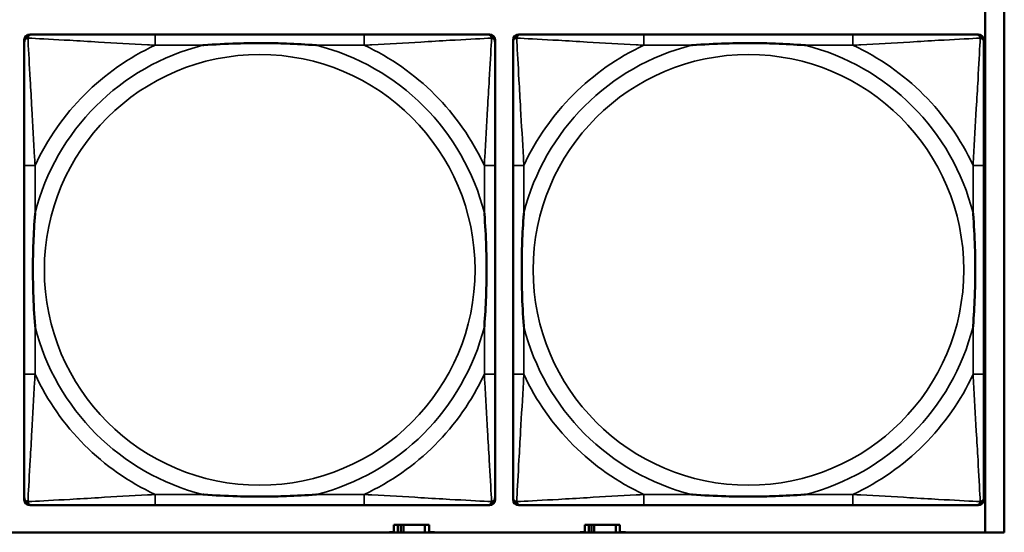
# Model space of a CAD drawing. Header units: inches. Extents: x 1.9 to 64.4, y 1.6 to 69.2.
# Tile 239 of 256: x 43.738 to 45.17, y 56.612 to 57.357. Entities that reach past the tile are written whole.
import ezdxf

# ---------------------------------------------------------------- set-up
doc = ezdxf.new("R2010")
doc.units = ezdxf.units.IN
doc.header["$MEASUREMENT"] = 0
doc.layers.add('Visible (ANSI)', color=7, linetype='Continuous', lineweight=50)
doc.layers.add('Visible Narrow (ANSI)', color=7, linetype='Continuous', lineweight=35)

msp = doc.modelspace()

# ---------------------------------------------------------------- linework, layer by layer
at = {"layer": 'Visible (ANSI)'}
for p, q in [((45.17, 58.8163), (45.17, 56.6116)), ((45.1421, 57.3764), (45.1421, 56.6116)), ((43.7443, 56.6589), (43.7443, 57.3281)), ((43.7522, 57.336), (43.7561, 57.336)), ((44.2388, 57.336), (43.9348, 57.336)), ((44.4175, 57.336), (44.4214, 57.336)), ((44.4293, 57.3281), (44.4293, 57.3242)), ((44.4553, 56.6589), (44.4553, 57.3281)), ((44.4632, 57.336), (44.4671, 57.336)), ((44.9498, 57.336), (44.6458, 57.336)), ((45.1285, 57.336), (45.1324, 57.336)), ((45.1403, 57.3281), (45.1403, 57.3242)), ((43.7443, 57.1455), (43.7443, 56.8415)), ((44.4293, 56.8415), (44.4293, 57.1455)), ((44.4553, 57.1455), (44.4553, 56.8415)), ((45.1403, 56.8415), (45.1403, 57.1455)), ((44.4214, 56.651), (43.7522, 56.651)), ((43.9348, 56.651), (44.2388, 56.651)), ((44.4293, 56.6628), (44.4293, 56.6589)), ((45.1324, 56.651), (44.4632, 56.651)), ((44.6458, 56.651), (44.9498, 56.651)), ((45.1403, 56.6628), (45.1403, 56.6589)), ((44.2879, 56.6225), (44.2821, 56.6225)), ((44.2821, 56.6225), (44.2821, 56.6116)), ((44.2879, 56.6225), (44.2919, 56.6225)), ((44.2879, 56.6116), (44.2879, 56.6225)), ((44.2919, 56.6116), (44.2919, 56.6225)), ((44.2919, 56.6225), (44.296, 56.6225)), ((44.296, 56.6225), (44.296, 56.6116)), ((44.296, 56.6225), (44.3272, 56.6225)), ((44.3272, 56.6225), (44.3272, 56.6116)), ((44.3331, 56.6225), (44.3272, 56.6225)), ((44.3331, 56.6116), (44.3331, 56.6225)), ((44.5654, 56.6226), (44.5596, 56.6226)), ((44.5596, 56.6226), (44.5596, 56.6116)), ((44.5654, 56.6226), (44.5694, 56.6226)), ((44.5654, 56.6116), (44.5654, 56.6226)), ((44.5694, 56.6116), (44.5694, 56.6226)), ((44.5694, 56.6226), (44.5735, 56.6226)), ((44.5735, 56.6226), (44.5735, 56.6116)), ((44.5735, 56.6226), (44.6047, 56.6226)), ((44.6047, 56.6226), (44.6047, 56.6116)), ((44.6106, 56.6226), (44.6047, 56.6226)), ((44.6106, 56.6116), (44.6106, 56.6226)), ((45.17, 56.6116), (22.395, 56.6116)), ((44.2756, 56.6116), (44.2756, 56.612)), ((44.2756, 56.612), (44.2821, 56.612)), ((44.3331, 56.612), (44.3412, 56.612)), ((44.3412, 56.612), (44.3412, 56.6116)), ((44.5531, 56.6116), (44.5531, 56.6121)), ((44.5531, 56.6121), (44.5596, 56.6121)), ((44.6106, 56.6121), (44.6187, 56.6121)), ((44.6187, 56.6121), (44.6187, 56.6116))]:
    msp.add_line(p, q, dxfattribs=at)
for centre, radius, start, end in [((43.7522, 57.3281), 0.00787, 90, 180), ((43.7561, 57.3242), 0.0118, 90, 180), ((44.4175, 57.3242), 0.0118, 0, 90), ((44.4214, 57.3281), 0.00787, 0, 90), ((44.4632, 57.3281), 0.00787, 90, 180), ((44.4671, 57.3242), 0.0118, 90, 180), ((45.1285, 57.3242), 0.0118, 0, 90), ((45.1324, 57.3281), 0.00787, 0, 90), ((43.7561, 56.6628), 0.0118, 180, 270), ((43.7522, 56.6589), 0.00787, 180, 270), ((44.4175, 56.6628), 0.0118, 270, 360), ((44.4214, 56.6589), 0.00787, 270, 0), ((44.4671, 56.6628), 0.0118, 180, 270), ((44.4632, 56.6589), 0.00787, 180, 270), ((45.1285, 56.6628), 0.0118, 270, 360), ((45.1324, 56.6589), 0.00787, 270, 0)]:
    msp.add_arc(centre, radius, start, end, dxfattribs=at)
for points, knots in [([(43.7443, 57.3242), (43.7443, 57.3093), (43.7443, 57.2677), (43.7443, 57.2271), (43.7443, 57.2005), (43.7443, 57.1727), (43.7443, 57.1455)], [-0.5252205, -0.5252205, -0.5252205, -0.5252205, -0.20743, -0.20743, -0.20743, 0, 0, 0, 0]), ([(43.9348, 57.336), (43.9313, 57.336), (43.9277, 57.336), (43.9241, 57.336), (43.8909, 57.336), (43.8572, 57.336), (43.8263, 57.336), (43.7994, 57.336), (43.7738, 57.336), (43.7604, 57.336), (43.7588, 57.336), (43.7573, 57.336), (43.7561, 57.336)], [0, 0, 0, 0, 0.0272471, 0.0272471, 0.0272471, 0.2790553, 0.2790553, 0.2790553, 0.4988354, 0.4988354, 0.4988354, 0.5252205, 0.5252205, 0.5252205, 0.5252205]), ([(44.4175, 57.336), (44.4026, 57.336), (44.361, 57.336), (44.3204, 57.336), (44.2938, 57.336), (44.266, 57.336), (44.2388, 57.336)], [-0.5252205, -0.5252205, -0.5252205, -0.5252205, -0.20743, -0.20743, -0.20743, 0, 0, 0, 0]), ([(44.4293, 57.1455), (44.4293, 57.149), (44.4293, 57.1526), (44.4293, 57.1562), (44.4293, 57.1894), (44.4293, 57.2231), (44.4293, 57.254), (44.4293, 57.2809), (44.4293, 57.3065), (44.4293, 57.3199), (44.4293, 57.3215), (44.4293, 57.323), (44.4293, 57.3242)], [0, 0, 0, 0, 0.0272471, 0.0272471, 0.0272471, 0.2790553, 0.2790553, 0.2790553, 0.4988354, 0.4988354, 0.4988354, 0.5252205, 0.5252205, 0.5252205, 0.5252205]), ([(44.4553, 57.3242), (44.4553, 57.3093), (44.4553, 57.2677), (44.4553, 57.2271), (44.4553, 57.2005), (44.4553, 57.1727), (44.4553, 57.1455)], [-0.5252205, -0.5252205, -0.5252205, -0.5252205, -0.20743, -0.20743, -0.20743, 0, 0, 0, 0]), ([(44.6458, 57.336), (44.6423, 57.336), (44.6387, 57.336), (44.6351, 57.336), (44.6019, 57.336), (44.5682, 57.336), (44.5373, 57.336), (44.5104, 57.336), (44.4848, 57.336), (44.4714, 57.336), (44.4698, 57.336), (44.4683, 57.336), (44.4671, 57.336)], [0, 0, 0, 0, 0.0272471, 0.0272471, 0.0272471, 0.2790553, 0.2790553, 0.2790553, 0.4988354, 0.4988354, 0.4988354, 0.5252205, 0.5252205, 0.5252205, 0.5252205]), ([(45.1285, 57.336), (45.1136, 57.336), (45.072, 57.336), (45.0314, 57.336), (45.0048, 57.336), (44.977, 57.336), (44.9498, 57.336)], [-0.5252205, -0.5252205, -0.5252205, -0.5252205, -0.20743, -0.20743, -0.20743, 0, 0, 0, 0]), ([(45.1403, 57.1455), (45.1403, 57.149), (45.1403, 57.1526), (45.1403, 57.1562), (45.1403, 57.1894), (45.1403, 57.2231), (45.1403, 57.254), (45.1403, 57.2809), (45.1403, 57.3065), (45.1403, 57.3199), (45.1403, 57.3215), (45.1403, 57.323), (45.1403, 57.3242)], [0, 0, 0, 0, 0.0272471, 0.0272471, 0.0272471, 0.2790553, 0.2790553, 0.2790553, 0.4988354, 0.4988354, 0.4988354, 0.5252205, 0.5252205, 0.5252205, 0.5252205]), ([(44.0041, 57.3203), (44.0045, 57.3203), (44.0049, 57.3203), (44.0214, 57.3216), (44.0375, 57.3224), (44.0605, 57.3231), (44.0672, 57.3233), (44.0763, 57.3234), (44.0788, 57.3234), (44.0829, 57.3234), (44.0845, 57.3234), (44.0876, 57.3234), (44.0891, 57.3234), (44.0927, 57.3234), (44.0948, 57.3234), (44.1009, 57.3234), (44.1051, 57.3233), (44.1148, 57.3231), (44.1204, 57.3229), (44.1402, 57.3222), (44.1542, 57.3214), (44.1687, 57.3203), (44.1691, 57.3203), (44.1696, 57.3203)], [-0.416114, -0.416114, -0.416114, -0.416114, -0.4127691, -0.4127691, -0.2896446, -0.2896446, -0.2388934, -0.2388934, -0.2201881, -0.2201881, -0.2080204, -0.2080204, -0.196499, -0.196499, -0.1809939, -0.1809939, -0.149741, -0.149741, -0.1073162, -0.1073162, 0, 0, 0.0033356, 0.0033356, 0.0033356, 0.0033356]), ([(44.7151, 57.3203), (44.7155, 57.3203), (44.7159, 57.3203), (44.7324, 57.3216), (44.7485, 57.3224), (44.7715, 57.3231), (44.7782, 57.3233), (44.7873, 57.3234), (44.7898, 57.3234), (44.7939, 57.3234), (44.7955, 57.3234), (44.7986, 57.3234), (44.8001, 57.3234), (44.8037, 57.3234), (44.8058, 57.3234), (44.8119, 57.3234), (44.8161, 57.3233), (44.8258, 57.3231), (44.8314, 57.3229), (44.8512, 57.3222), (44.8652, 57.3214), (44.8797, 57.3203), (44.8801, 57.3203), (44.8806, 57.3203)], [-0.416114, -0.416114, -0.416114, -0.416114, -0.4127691, -0.4127691, -0.2896446, -0.2896446, -0.2388934, -0.2388934, -0.2201881, -0.2201881, -0.2080204, -0.2080204, -0.196499, -0.196499, -0.1809939, -0.1809939, -0.149741, -0.149741, -0.1073162, -0.1073162, 0, 0, 0.0033356, 0.0033356, 0.0033356, 0.0033356]), ([(43.76, 56.9108), (43.76, 56.9112), (43.76, 56.9116), (43.7587, 56.9281), (43.7579, 56.9442), (43.7572, 56.9671), (43.757, 56.9738), (43.7569, 56.983), (43.7569, 56.9855), (43.7569, 56.9896), (43.7569, 56.9912), (43.7569, 56.9943), (43.7569, 56.9958), (43.7569, 56.9994), (43.7569, 57.0015), (43.7569, 57.0076), (43.757, 57.0118), (43.7572, 57.0215), (43.7574, 57.0271), (43.7581, 57.0469), (43.7589, 57.0609), (43.76, 57.0754), (43.76, 57.0758), (43.76, 57.0762)], [-0.416114, -0.416114, -0.416114, -0.416114, -0.4127691, -0.4127691, -0.2896446, -0.2896446, -0.2388934, -0.2388934, -0.2201881, -0.2201881, -0.2080204, -0.2080204, -0.196499, -0.196499, -0.1809939, -0.1809939, -0.149741, -0.149741, -0.1073162, -0.1073162, 0, 0, 0.0033356, 0.0033356, 0.0033356, 0.0033356]), ([(44.4136, 57.0762), (44.4136, 57.0758), (44.4136, 57.0754), (44.4149, 57.0589), (44.4157, 57.0428), (44.4165, 57.0199), (44.4166, 57.0132), (44.4167, 57.004), (44.4167, 57.0015), (44.4167, 56.9974), (44.4168, 56.9958), (44.4168, 56.9927), (44.4168, 56.9912), (44.4167, 56.9876), (44.4167, 56.9856), (44.4167, 56.9794), (44.4166, 56.9752), (44.4164, 56.9655), (44.4162, 56.9599), (44.4155, 56.9402), (44.4147, 56.9261), (44.4136, 56.9116), (44.4136, 56.9112), (44.4136, 56.9108)], [-0.416114, -0.416114, -0.416114, -0.416114, -0.4127691, -0.4127691, -0.2896446, -0.2896446, -0.2388934, -0.2388934, -0.2201881, -0.2201881, -0.2080204, -0.2080204, -0.196499, -0.196499, -0.1809939, -0.1809939, -0.149741, -0.149741, -0.1073162, -0.1073162, 0, 0, 0.0033356, 0.0033356, 0.0033356, 0.0033356]), ([(44.471, 56.9108), (44.471, 56.9112), (44.471, 56.9116), (44.4697, 56.9281), (44.4689, 56.9442), (44.4682, 56.9671), (44.468, 56.9738), (44.4679, 56.983), (44.4679, 56.9855), (44.4679, 56.9896), (44.4679, 56.9912), (44.4679, 56.9943), (44.4679, 56.9958), (44.4679, 56.9994), (44.4679, 57.0015), (44.4679, 57.0076), (44.468, 57.0118), (44.4682, 57.0215), (44.4684, 57.0271), (44.4691, 57.0469), (44.4699, 57.0609), (44.471, 57.0754), (44.471, 57.0758), (44.471, 57.0762)], [-0.416114, -0.416114, -0.416114, -0.416114, -0.4127691, -0.4127691, -0.2896446, -0.2896446, -0.2388934, -0.2388934, -0.2201881, -0.2201881, -0.2080204, -0.2080204, -0.196499, -0.196499, -0.1809939, -0.1809939, -0.149741, -0.149741, -0.1073162, -0.1073162, 0, 0, 0.0033356, 0.0033356, 0.0033356, 0.0033356]), ([(45.1246, 57.0762), (45.1246, 57.0758), (45.1246, 57.0754), (45.1259, 57.0589), (45.1267, 57.0428), (45.1275, 57.0199), (45.1276, 57.0132), (45.1277, 57.004), (45.1277, 57.0015), (45.1277, 56.9974), (45.1278, 56.9958), (45.1278, 56.9927), (45.1278, 56.9912), (45.1277, 56.9876), (45.1277, 56.9856), (45.1277, 56.9794), (45.1276, 56.9752), (45.1274, 56.9655), (45.1272, 56.9599), (45.1265, 56.9402), (45.1257, 56.9261), (45.1246, 56.9116), (45.1246, 56.9112), (45.1246, 56.9108)], [-0.416114, -0.416114, -0.416114, -0.416114, -0.4127691, -0.4127691, -0.2896446, -0.2896446, -0.2388934, -0.2388934, -0.2201881, -0.2201881, -0.2080204, -0.2080204, -0.196499, -0.196499, -0.1809939, -0.1809939, -0.149741, -0.149741, -0.1073162, -0.1073162, 0, 0, 0.0033356, 0.0033356, 0.0033356, 0.0033356]), ([(43.7443, 56.8415), (43.7443, 56.8143), (43.7443, 56.7865), (43.7443, 56.7599), (43.7443, 56.7193), (43.7443, 56.6777), (43.7443, 56.6628)], [3.9382945, 3.9382945, 3.9382945, 3.9382945, 4.1457245, 4.1457245, 4.1457245, 4.463515, 4.463515, 4.463515, 4.463515]), ([(44.4293, 56.6628), (44.4293, 56.6777), (44.4293, 56.7193), (44.4293, 56.7599), (44.4293, 56.7865), (44.4293, 56.8143), (44.4293, 56.8415)], [-0.5252205, -0.5252205, -0.5252205, -0.5252205, -0.20743, -0.20743, -0.20743, 0, 0, 0, 0]), ([(44.4553, 56.8415), (44.4553, 56.8143), (44.4553, 56.7865), (44.4553, 56.7599), (44.4553, 56.7193), (44.4553, 56.6777), (44.4553, 56.6628)], [3.9382945, 3.9382945, 3.9382945, 3.9382945, 4.1457245, 4.1457245, 4.1457245, 4.463515, 4.463515, 4.463515, 4.463515]), ([(45.1403, 56.6628), (45.1403, 56.6777), (45.1403, 56.7193), (45.1403, 56.7599), (45.1403, 56.7865), (45.1403, 56.8143), (45.1403, 56.8415)], [-0.5252205, -0.5252205, -0.5252205, -0.5252205, -0.20743, -0.20743, -0.20743, 0, 0, 0, 0]), ([(44.1696, 56.6667), (44.1691, 56.6667), (44.1687, 56.6667), (44.1542, 56.6656), (44.1402, 56.6648), (44.1204, 56.6641), (44.1148, 56.6639), (44.1051, 56.6637), (44.1009, 56.6636), (44.0948, 56.6636), (44.0927, 56.6636), (44.0891, 56.6636), (44.0876, 56.6636), (44.0845, 56.6636), (44.0829, 56.6636), (44.0788, 56.6636), (44.0763, 56.6636), (44.0672, 56.6637), (44.0605, 56.6639), (44.0375, 56.6646), (44.0214, 56.6654), (44.0049, 56.6667), (44.0045, 56.6667), (44.0041, 56.6667)], [-0.4149464, -0.4149464, -0.4149464, -0.4149464, -0.41162, -0.41162, -0.3046026, -0.3046026, -0.2622958, -0.2622958, -0.23113, -0.23113, -0.215668, -0.215668, -0.2041787, -0.2041787, -0.1920448, -0.1920448, -0.1733916, -0.1733916, -0.1227817, -0.1227817, 0, 0, 0.0033356, 0.0033356, 0.0033356, 0.0033356]), ([(44.8806, 56.6667), (44.8801, 56.6667), (44.8797, 56.6667), (44.8652, 56.6656), (44.8512, 56.6648), (44.8314, 56.6641), (44.8258, 56.6639), (44.8161, 56.6637), (44.8119, 56.6636), (44.8058, 56.6636), (44.8037, 56.6636), (44.8001, 56.6636), (44.7986, 56.6636), (44.7955, 56.6636), (44.7939, 56.6636), (44.7898, 56.6636), (44.7873, 56.6636), (44.7782, 56.6637), (44.7715, 56.6639), (44.7485, 56.6646), (44.7324, 56.6654), (44.7159, 56.6667), (44.7155, 56.6667), (44.7151, 56.6667)], [-0.4149464, -0.4149464, -0.4149464, -0.4149464, -0.41162, -0.41162, -0.3046026, -0.3046026, -0.2622958, -0.2622958, -0.23113, -0.23113, -0.215668, -0.215668, -0.2041787, -0.2041787, -0.1920448, -0.1920448, -0.1733916, -0.1733916, -0.1227817, -0.1227817, 0, 0, 0.0033356, 0.0033356, 0.0033356, 0.0033356]), ([(43.7561, 56.651), (43.771, 56.651), (43.8126, 56.651), (43.8532, 56.651), (43.8798, 56.651), (43.9076, 56.651), (43.9348, 56.651)], [-0.5252205, -0.5252205, -0.5252205, -0.5252205, -0.20743, -0.20743, -0.20743, 0, 0, 0, 0]), ([(44.2388, 56.651), (44.266, 56.651), (44.2938, 56.651), (44.3204, 56.651), (44.361, 56.651), (44.4026, 56.651), (44.4175, 56.651)], [3.9382945, 3.9382945, 3.9382945, 3.9382945, 4.1457245, 4.1457245, 4.1457245, 4.463515, 4.463515, 4.463515, 4.463515]), ([(44.4671, 56.651), (44.482, 56.651), (44.5236, 56.651), (44.5642, 56.651), (44.5908, 56.651), (44.6186, 56.651), (44.6458, 56.651)], [-0.5252205, -0.5252205, -0.5252205, -0.5252205, -0.20743, -0.20743, -0.20743, 0, 0, 0, 0]), ([(44.9498, 56.651), (44.977, 56.651), (45.0048, 56.651), (45.0314, 56.651), (45.072, 56.651), (45.1136, 56.651), (45.1285, 56.651)], [3.9382945, 3.9382945, 3.9382945, 3.9382945, 4.1457245, 4.1457245, 4.1457245, 4.463515, 4.463515, 4.463515, 4.463515])]:
    msp.add_open_spline(points, degree=3, knots=knots, dxfattribs=at)
at = {"layer": 'Visible Narrow (ANSI)'}
for p, q in [((43.9348, 57.336), (43.9348, 57.3203)), ((44.2388, 57.336), (44.2388, 57.3203)), ((44.6458, 57.336), (44.6458, 57.3203)), ((44.9498, 57.336), (44.9498, 57.3203)), ((43.9348, 57.3203), (44.0041, 57.3203)), ((44.1696, 57.3203), (44.2388, 57.3203)), ((44.6458, 57.3203), (44.7151, 57.3203)), ((44.8806, 57.3203), (44.9498, 57.3203)), ((43.76, 57.1455), (43.7443, 57.1455)), ((43.76, 57.0762), (43.76, 57.1455)), ((44.4293, 57.1455), (44.4136, 57.1455)), ((44.4136, 57.1455), (44.4136, 57.0762)), ((44.471, 57.1455), (44.4553, 57.1455)), ((44.471, 57.0762), (44.471, 57.1455)), ((45.1403, 57.1455), (45.1246, 57.1455)), ((45.1246, 57.1455), (45.1246, 57.0762)), ((43.76, 56.8415), (43.76, 56.9108)), ((44.4136, 56.9108), (44.4136, 56.8415)), ((44.471, 56.8415), (44.471, 56.9108)), ((45.1246, 56.9108), (45.1246, 56.8415)), ((43.76, 56.8415), (43.7443, 56.8415)), ((44.4293, 56.8415), (44.4136, 56.8415)), ((44.471, 56.8415), (44.4553, 56.8415)), ((45.1403, 56.8415), (45.1246, 56.8415)), ((43.9348, 56.6667), (43.9348, 56.651)), ((44.0041, 56.6667), (43.9348, 56.6667)), ((44.2388, 56.6667), (44.1696, 56.6667)), ((44.2388, 56.6667), (44.2388, 56.651)), ((44.6458, 56.6667), (44.6458, 56.651)), ((44.7151, 56.6667), (44.6458, 56.6667)), ((44.9498, 56.6667), (44.8806, 56.6667)), ((44.9498, 56.6667), (44.9498, 56.651))]:
    msp.add_line(p, q, dxfattribs=at)
for centre in [(44.0868, 56.9935), (44.7978, 56.9935)]:
    msp.add_circle(centre, 0.3133, dxfattribs=at)
for centre, radius, start, end in [((44.0868, 56.9935), 0.3371, 104.2103, 165.7897), ((44.0868, 56.9935), 0.3604, 114.9407, 155.0593), ((44.0868, 56.9935), 0.3371, 14.2103, 75.7897), ((44.0868, 56.9935), 0.3604, 24.9407, 65.0593), ((44.7978, 56.9935), 0.3371, 104.2103, 165.7897), ((44.7978, 56.9935), 0.3604, 114.9407, 155.0593), ((44.7978, 56.9935), 0.3371, 14.2103, 75.7897), ((44.7978, 56.9935), 0.3604, 24.9407, 65.0593), ((44.0868, 56.9935), 0.3371, 194.2103, 255.7897), ((44.0868, 56.9935), 0.3371, 284.2103, 345.7897), ((44.7978, 56.9935), 0.3371, 194.2103, 255.7897), ((44.7978, 56.9935), 0.3371, 284.2103, 345.7897), ((44.0868, 56.9935), 0.3604, 204.9407, 245.0593), ((44.0868, 56.9935), 0.3604, 294.9407, 335.0593), ((44.7978, 56.9935), 0.3604, 204.9407, 245.0593), ((44.7978, 56.9935), 0.3604, 294.9407, 335.0593)]:
    msp.add_arc(centre, radius, start, end, dxfattribs=at)
for points, knots in [([(43.7443, 57.3242), (43.7443, 57.3248), (43.7444, 57.3254), (43.7446, 57.3264), (43.7448, 57.3268), (43.7451, 57.3275), (43.7452, 57.3277), (43.7455, 57.3281), (43.7456, 57.3282), (43.7459, 57.3286), (43.7462, 57.3289), (43.7469, 57.3295), (43.7474, 57.3298), (43.7485, 57.3303), (43.749, 57.3306), (43.7496, 57.3307)], [-0.02627331, -0.02627331, -0.02627331, -0.02627331, -0.02158775, -0.02158775, -0.01736415, -0.01736415, -0.0147244, -0.0147244, -0.01307456, -0.01307456, -0.00977487, -0.00977487, -0.00449537, -0.00449537, 0.00012419, 0.00012419, 0.00012419, 0.00012419]), ([(43.7496, 57.3307), (43.7498, 57.3313), (43.75, 57.3319), (43.7505, 57.3329), (43.7508, 57.3334), (43.7514, 57.3341), (43.7517, 57.3344), (43.7521, 57.3347), (43.7522, 57.3348), (43.7526, 57.3351), (43.7529, 57.3352), (43.7535, 57.3355), (43.7539, 57.3357), (43.7549, 57.3359), (43.7555, 57.336), (43.7561, 57.336)], [-0.00012419, -0.00012419, -0.00012419, -0.00012419, 0.00449537, 0.00449537, 0.00977487, 0.00977487, 0.01307456, 0.01307456, 0.0147244, 0.0147244, 0.01736415, 0.01736415, 0.02158775, 0.02158775, 0.02627331, 0.02627331, 0.02627331, 0.02627331]), ([(43.76, 57.1455), (43.7598, 57.1492), (43.7596, 57.153), (43.7581, 57.1803), (43.7567, 57.2045), (43.7545, 57.2424), (43.7537, 57.2564), (43.7517, 57.2916), (43.7506, 57.3118), (43.7498, 57.3272), (43.7497, 57.329), (43.7496, 57.3307)], [0, 0, 0, 0, 0.0278591, 0.0278591, 0.201273, 0.201273, 0.3066357, 0.3066357, 0.475216, 0.475216, 0.5007189, 0.5007189, 0.5007189, 0.5007189]), ([(43.7496, 57.3307), (43.7513, 57.3306), (43.7531, 57.3305), (43.7685, 57.3297), (43.7887, 57.3287), (43.8239, 57.3267), (43.8379, 57.3258), (43.8758, 57.3236), (43.9, 57.3222), (43.9273, 57.3207), (43.9311, 57.3205), (43.9348, 57.3203)], [-0.5007189, -0.5007189, -0.5007189, -0.5007189, -0.475216, -0.475216, -0.3066357, -0.3066357, -0.201273, -0.201273, -0.0278591, -0.0278591, 0, 0, 0, 0]), ([(44.2388, 57.3203), (44.2425, 57.3205), (44.2463, 57.3207), (44.2736, 57.3222), (44.2978, 57.3236), (44.3357, 57.3258), (44.3497, 57.3267), (44.385, 57.3287), (44.4051, 57.3297), (44.4205, 57.3305), (44.4223, 57.3306), (44.424, 57.3307)], [0, 0, 0, 0, 0.0278591, 0.0278591, 0.201273, 0.201273, 0.3066357, 0.3066357, 0.475216, 0.475216, 0.5007189, 0.5007189, 0.5007189, 0.5007189]), ([(44.424, 57.3307), (44.424, 57.329), (44.4239, 57.3272), (44.423, 57.3118), (44.422, 57.2916), (44.42, 57.2564), (44.4191, 57.2424), (44.4169, 57.2045), (44.4155, 57.1803), (44.414, 57.153), (44.4138, 57.1492), (44.4136, 57.1455)], [-0.5007189, -0.5007189, -0.5007189, -0.5007189, -0.475216, -0.475216, -0.3066357, -0.3066357, -0.201273, -0.201273, -0.0278591, -0.0278591, 0, 0, 0, 0]), ([(44.4175, 57.336), (44.4181, 57.336), (44.4187, 57.3359), (44.4197, 57.3357), (44.4201, 57.3355), (44.4208, 57.3352), (44.421, 57.3351), (44.4214, 57.3348), (44.4215, 57.3347), (44.4219, 57.3344), (44.4222, 57.3341), (44.4228, 57.3334), (44.4231, 57.3329), (44.4236, 57.3319), (44.4239, 57.3313), (44.424, 57.3307)], [-0.02627331, -0.02627331, -0.02627331, -0.02627331, -0.02158775, -0.02158775, -0.01736415, -0.01736415, -0.0147244, -0.0147244, -0.01307456, -0.01307456, -0.00977487, -0.00977487, -0.00449537, -0.00449537, 0.00012419, 0.00012419, 0.00012419, 0.00012419]), ([(44.424, 57.3307), (44.4246, 57.3306), (44.4252, 57.3303), (44.4262, 57.3298), (44.4267, 57.3295), (44.4274, 57.3289), (44.4277, 57.3286), (44.428, 57.3282), (44.4281, 57.3281), (44.4284, 57.3277), (44.4285, 57.3275), (44.4288, 57.3268), (44.429, 57.3264), (44.4293, 57.3254), (44.4293, 57.3248), (44.4293, 57.3242)], [-0.00012419, -0.00012419, -0.00012419, -0.00012419, 0.00449537, 0.00449537, 0.00977487, 0.00977487, 0.01307456, 0.01307456, 0.0147244, 0.0147244, 0.01736415, 0.01736415, 0.02158775, 0.02158775, 0.02627331, 0.02627331, 0.02627331, 0.02627331]), ([(44.4553, 57.3242), (44.4553, 57.3248), (44.4554, 57.3254), (44.4556, 57.3264), (44.4558, 57.3268), (44.4561, 57.3275), (44.4562, 57.3277), (44.4565, 57.3281), (44.4566, 57.3282), (44.4569, 57.3286), (44.4572, 57.3289), (44.4579, 57.3295), (44.4584, 57.3298), (44.4595, 57.3303), (44.46, 57.3306), (44.4606, 57.3307)], [-0.02627331, -0.02627331, -0.02627331, -0.02627331, -0.02158775, -0.02158775, -0.01736415, -0.01736415, -0.0147244, -0.0147244, -0.01307456, -0.01307456, -0.00977487, -0.00977487, -0.00449537, -0.00449537, 0.00012419, 0.00012419, 0.00012419, 0.00012419]), ([(44.4606, 57.3307), (44.4608, 57.3313), (44.461, 57.3319), (44.4615, 57.3329), (44.4618, 57.3334), (44.4624, 57.3341), (44.4627, 57.3344), (44.4631, 57.3347), (44.4632, 57.3348), (44.4636, 57.3351), (44.4639, 57.3352), (44.4645, 57.3355), (44.4649, 57.3357), (44.4659, 57.3359), (44.4665, 57.336), (44.4671, 57.336)], [-0.00012419, -0.00012419, -0.00012419, -0.00012419, 0.00449537, 0.00449537, 0.00977487, 0.00977487, 0.01307456, 0.01307456, 0.0147244, 0.0147244, 0.01736415, 0.01736415, 0.02158775, 0.02158775, 0.02627331, 0.02627331, 0.02627331, 0.02627331]), ([(44.471, 57.1455), (44.4708, 57.1492), (44.4706, 57.153), (44.4691, 57.1803), (44.4677, 57.2045), (44.4655, 57.2424), (44.4647, 57.2564), (44.4627, 57.2916), (44.4616, 57.3118), (44.4608, 57.3272), (44.4607, 57.329), (44.4606, 57.3307)], [0, 0, 0, 0, 0.0278591, 0.0278591, 0.201273, 0.201273, 0.3066357, 0.3066357, 0.475216, 0.475216, 0.5007189, 0.5007189, 0.5007189, 0.5007189]), ([(44.4606, 57.3307), (44.4623, 57.3306), (44.4641, 57.3305), (44.4795, 57.3297), (44.4997, 57.3287), (44.5349, 57.3267), (44.5489, 57.3258), (44.5868, 57.3236), (44.611, 57.3222), (44.6383, 57.3207), (44.6421, 57.3205), (44.6458, 57.3203)], [-0.5007189, -0.5007189, -0.5007189, -0.5007189, -0.475216, -0.475216, -0.3066357, -0.3066357, -0.201273, -0.201273, -0.0278591, -0.0278591, 0, 0, 0, 0]), ([(44.9498, 57.3203), (44.9535, 57.3205), (44.9573, 57.3207), (44.9846, 57.3222), (45.0088, 57.3236), (45.0467, 57.3258), (45.0607, 57.3267), (45.096, 57.3287), (45.1161, 57.3297), (45.1315, 57.3305), (45.1333, 57.3306), (45.135, 57.3307)], [0, 0, 0, 0, 0.0278591, 0.0278591, 0.201273, 0.201273, 0.3066357, 0.3066357, 0.475216, 0.475216, 0.5007189, 0.5007189, 0.5007189, 0.5007189]), ([(45.135, 57.3307), (45.135, 57.329), (45.1349, 57.3272), (45.134, 57.3118), (45.133, 57.2916), (45.131, 57.2564), (45.1301, 57.2424), (45.1279, 57.2045), (45.1265, 57.1803), (45.125, 57.153), (45.1248, 57.1492), (45.1246, 57.1455)], [-0.5007189, -0.5007189, -0.5007189, -0.5007189, -0.475216, -0.475216, -0.3066357, -0.3066357, -0.201273, -0.201273, -0.0278591, -0.0278591, 0, 0, 0, 0]), ([(45.1285, 57.336), (45.1291, 57.336), (45.1297, 57.3359), (45.1307, 57.3357), (45.1311, 57.3355), (45.1318, 57.3352), (45.132, 57.3351), (45.1324, 57.3348), (45.1325, 57.3347), (45.1329, 57.3344), (45.1332, 57.3341), (45.1338, 57.3334), (45.1341, 57.3329), (45.1346, 57.3319), (45.1349, 57.3313), (45.135, 57.3307)], [-0.02627331, -0.02627331, -0.02627331, -0.02627331, -0.02158775, -0.02158775, -0.01736415, -0.01736415, -0.0147244, -0.0147244, -0.01307456, -0.01307456, -0.00977487, -0.00977487, -0.00449537, -0.00449537, 0.00012419, 0.00012419, 0.00012419, 0.00012419]), ([(45.135, 57.3307), (45.1356, 57.3306), (45.1362, 57.3303), (45.1372, 57.3298), (45.1377, 57.3295), (45.1384, 57.3289), (45.1387, 57.3286), (45.139, 57.3282), (45.1391, 57.3281), (45.1394, 57.3277), (45.1395, 57.3275), (45.1398, 57.3268), (45.14, 57.3264), (45.1403, 57.3254), (45.1403, 57.3248), (45.1403, 57.3242)], [-0.00012419, -0.00012419, -0.00012419, -0.00012419, 0.00449537, 0.00449537, 0.00977487, 0.00977487, 0.01307456, 0.01307456, 0.0147244, 0.0147244, 0.01736415, 0.01736415, 0.02158775, 0.02158775, 0.02627331, 0.02627331, 0.02627331, 0.02627331]), ([(43.7496, 56.6563), (43.7497, 56.658), (43.7498, 56.6598), (43.7506, 56.6752), (43.7517, 56.6954), (43.7537, 56.7306), (43.7545, 56.7446), (43.7567, 56.7825), (43.7581, 56.8067), (43.7596, 56.834), (43.7598, 56.8378), (43.76, 56.8415)], [-4.4390134, -4.4390134, -4.4390134, -4.4390134, -4.4135105, -4.4135105, -4.2449302, -4.2449302, -4.1395675, -4.1395675, -3.9661536, -3.9661536, -3.9382945, -3.9382945, -3.9382945, -3.9382945]), ([(44.4136, 56.8415), (44.4138, 56.8378), (44.414, 56.834), (44.4155, 56.8067), (44.4169, 56.7825), (44.4191, 56.7446), (44.42, 56.7306), (44.422, 56.6954), (44.423, 56.6752), (44.4239, 56.6598), (44.424, 56.658), (44.424, 56.6563)], [0, 0, 0, 0, 0.0278591, 0.0278591, 0.201273, 0.201273, 0.3066357, 0.3066357, 0.475216, 0.475216, 0.5007189, 0.5007189, 0.5007189, 0.5007189]), ([(44.4606, 56.6563), (44.4607, 56.658), (44.4608, 56.6598), (44.4616, 56.6752), (44.4627, 56.6954), (44.4647, 56.7306), (44.4655, 56.7446), (44.4677, 56.7825), (44.4691, 56.8067), (44.4706, 56.834), (44.4708, 56.8378), (44.471, 56.8415)], [-4.4390134, -4.4390134, -4.4390134, -4.4390134, -4.4135105, -4.4135105, -4.2449302, -4.2449302, -4.1395675, -4.1395675, -3.9661536, -3.9661536, -3.9382945, -3.9382945, -3.9382945, -3.9382945]), ([(45.1246, 56.8415), (45.1248, 56.8378), (45.125, 56.834), (45.1265, 56.8067), (45.1279, 56.7825), (45.1301, 56.7446), (45.131, 56.7306), (45.133, 56.6954), (45.134, 56.6752), (45.1349, 56.6598), (45.135, 56.658), (45.135, 56.6563)], [0, 0, 0, 0, 0.0278591, 0.0278591, 0.201273, 0.201273, 0.3066357, 0.3066357, 0.475216, 0.475216, 0.5007189, 0.5007189, 0.5007189, 0.5007189]), ([(43.9348, 56.6667), (43.9311, 56.6665), (43.9273, 56.6663), (43.9, 56.6648), (43.8758, 56.6634), (43.8379, 56.6612), (43.8239, 56.6603), (43.7887, 56.6584), (43.7685, 56.6573), (43.7531, 56.6565), (43.7513, 56.6564), (43.7496, 56.6563)], [0, 0, 0, 0, 0.0278591, 0.0278591, 0.201273, 0.201273, 0.3066357, 0.3066357, 0.475216, 0.475216, 0.5007189, 0.5007189, 0.5007189, 0.5007189]), ([(44.424, 56.6563), (44.4223, 56.6564), (44.4205, 56.6565), (44.4051, 56.6573), (44.385, 56.6584), (44.3497, 56.6603), (44.3357, 56.6612), (44.2978, 56.6634), (44.2736, 56.6648), (44.2463, 56.6663), (44.2425, 56.6665), (44.2388, 56.6667)], [-4.4390134, -4.4390134, -4.4390134, -4.4390134, -4.4135105, -4.4135105, -4.2449302, -4.2449302, -4.1395675, -4.1395675, -3.9661536, -3.9661536, -3.9382945, -3.9382945, -3.9382945, -3.9382945]), ([(44.6458, 56.6667), (44.6421, 56.6665), (44.6383, 56.6663), (44.611, 56.6648), (44.5868, 56.6634), (44.5489, 56.6612), (44.5349, 56.6603), (44.4997, 56.6584), (44.4795, 56.6573), (44.4641, 56.6565), (44.4623, 56.6564), (44.4606, 56.6563)], [0, 0, 0, 0, 0.0278591, 0.0278591, 0.201273, 0.201273, 0.3066357, 0.3066357, 0.475216, 0.475216, 0.5007189, 0.5007189, 0.5007189, 0.5007189]), ([(45.135, 56.6563), (45.1333, 56.6564), (45.1315, 56.6565), (45.1161, 56.6573), (45.096, 56.6584), (45.0607, 56.6603), (45.0467, 56.6612), (45.0088, 56.6634), (44.9846, 56.6648), (44.9573, 56.6663), (44.9535, 56.6665), (44.9498, 56.6667)], [-4.4390134, -4.4390134, -4.4390134, -4.4390134, -4.4135105, -4.4135105, -4.2449302, -4.2449302, -4.1395675, -4.1395675, -3.9661536, -3.9661536, -3.9382945, -3.9382945, -3.9382945, -3.9382945]), ([(43.7496, 56.6563), (43.749, 56.6564), (43.7485, 56.6567), (43.7474, 56.6572), (43.7469, 56.6575), (43.7462, 56.6581), (43.7459, 56.6584), (43.7456, 56.6588), (43.7455, 56.6589), (43.7452, 56.6593), (43.7451, 56.6595), (43.7448, 56.6602), (43.7446, 56.6606), (43.7444, 56.6616), (43.7443, 56.6622), (43.7443, 56.6628)], [-0.00012419, -0.00012419, -0.00012419, -0.00012419, 0.00449537, 0.00449537, 0.00977487, 0.00977487, 0.01307456, 0.01307456, 0.0147244, 0.0147244, 0.01736415, 0.01736415, 0.02158775, 0.02158775, 0.02627331, 0.02627331, 0.02627331, 0.02627331]), ([(43.7561, 56.651), (43.7555, 56.651), (43.7549, 56.6511), (43.7539, 56.6513), (43.7535, 56.6515), (43.7529, 56.6518), (43.7526, 56.6519), (43.7522, 56.6522), (43.7521, 56.6523), (43.7517, 56.6526), (43.7514, 56.6529), (43.7508, 56.6536), (43.7505, 56.6541), (43.75, 56.6551), (43.7498, 56.6557), (43.7496, 56.6563)], [-0.02627331, -0.02627331, -0.02627331, -0.02627331, -0.02158775, -0.02158775, -0.01736415, -0.01736415, -0.0147244, -0.0147244, -0.01307456, -0.01307456, -0.00977487, -0.00977487, -0.00449537, -0.00449537, 0.00012419, 0.00012419, 0.00012419, 0.00012419]), ([(44.424, 56.6563), (44.4239, 56.6557), (44.4236, 56.6551), (44.4231, 56.6541), (44.4228, 56.6536), (44.4222, 56.6529), (44.4219, 56.6526), (44.4215, 56.6523), (44.4214, 56.6522), (44.421, 56.6519), (44.4208, 56.6518), (44.4201, 56.6515), (44.4197, 56.6513), (44.4187, 56.6511), (44.4181, 56.651), (44.4175, 56.651)], [-0.00012419, -0.00012419, -0.00012419, -0.00012419, 0.00449537, 0.00449537, 0.00977487, 0.00977487, 0.01307456, 0.01307456, 0.0147244, 0.0147244, 0.01736415, 0.01736415, 0.02158775, 0.02158775, 0.02627331, 0.02627331, 0.02627331, 0.02627331]), ([(44.4293, 56.6628), (44.4293, 56.6622), (44.4293, 56.6616), (44.429, 56.6606), (44.4288, 56.6602), (44.4285, 56.6595), (44.4284, 56.6593), (44.4281, 56.6589), (44.428, 56.6588), (44.4277, 56.6584), (44.4274, 56.6581), (44.4267, 56.6575), (44.4262, 56.6572), (44.4252, 56.6567), (44.4246, 56.6564), (44.424, 56.6563)], [-0.02627331, -0.02627331, -0.02627331, -0.02627331, -0.02158775, -0.02158775, -0.01736415, -0.01736415, -0.0147244, -0.0147244, -0.01307456, -0.01307456, -0.00977487, -0.00977487, -0.00449537, -0.00449537, 0.00012419, 0.00012419, 0.00012419, 0.00012419]), ([(44.4606, 56.6563), (44.46, 56.6564), (44.4595, 56.6567), (44.4584, 56.6572), (44.4579, 56.6575), (44.4572, 56.6581), (44.4569, 56.6584), (44.4566, 56.6588), (44.4565, 56.6589), (44.4562, 56.6593), (44.4561, 56.6595), (44.4558, 56.6602), (44.4556, 56.6606), (44.4554, 56.6616), (44.4553, 56.6622), (44.4553, 56.6628)], [-0.00012419, -0.00012419, -0.00012419, -0.00012419, 0.00449537, 0.00449537, 0.00977487, 0.00977487, 0.01307456, 0.01307456, 0.0147244, 0.0147244, 0.01736415, 0.01736415, 0.02158775, 0.02158775, 0.02627331, 0.02627331, 0.02627331, 0.02627331]), ([(44.4671, 56.651), (44.4665, 56.651), (44.4659, 56.6511), (44.4649, 56.6513), (44.4645, 56.6515), (44.4639, 56.6518), (44.4636, 56.6519), (44.4632, 56.6522), (44.4631, 56.6523), (44.4627, 56.6526), (44.4624, 56.6529), (44.4618, 56.6536), (44.4615, 56.6541), (44.461, 56.6551), (44.4608, 56.6557), (44.4606, 56.6563)], [-0.02627331, -0.02627331, -0.02627331, -0.02627331, -0.02158775, -0.02158775, -0.01736415, -0.01736415, -0.0147244, -0.0147244, -0.01307456, -0.01307456, -0.00977487, -0.00977487, -0.00449537, -0.00449537, 0.00012419, 0.00012419, 0.00012419, 0.00012419]), ([(45.135, 56.6563), (45.1349, 56.6557), (45.1346, 56.6551), (45.1341, 56.6541), (45.1338, 56.6536), (45.1332, 56.6529), (45.1329, 56.6526), (45.1325, 56.6523), (45.1324, 56.6522), (45.132, 56.6519), (45.1318, 56.6518), (45.1311, 56.6515), (45.1307, 56.6513), (45.1297, 56.6511), (45.1291, 56.651), (45.1285, 56.651)], [-0.00012419, -0.00012419, -0.00012419, -0.00012419, 0.00449537, 0.00449537, 0.00977487, 0.00977487, 0.01307456, 0.01307456, 0.0147244, 0.0147244, 0.01736415, 0.01736415, 0.02158775, 0.02158775, 0.02627331, 0.02627331, 0.02627331, 0.02627331]), ([(45.1403, 56.6628), (45.1403, 56.6622), (45.1403, 56.6616), (45.14, 56.6606), (45.1398, 56.6602), (45.1395, 56.6595), (45.1394, 56.6593), (45.1391, 56.6589), (45.139, 56.6588), (45.1387, 56.6584), (45.1384, 56.6581), (45.1377, 56.6575), (45.1372, 56.6572), (45.1362, 56.6567), (45.1356, 56.6564), (45.135, 56.6563)], [-0.02627331, -0.02627331, -0.02627331, -0.02627331, -0.02158775, -0.02158775, -0.01736415, -0.01736415, -0.0147244, -0.0147244, -0.01307456, -0.01307456, -0.00977487, -0.00977487, -0.00449537, -0.00449537, 0.00012419, 0.00012419, 0.00012419, 0.00012419])]:
    msp.add_open_spline(points, degree=3, knots=knots, dxfattribs=at)

doc.saveas('drawing.dxf')
